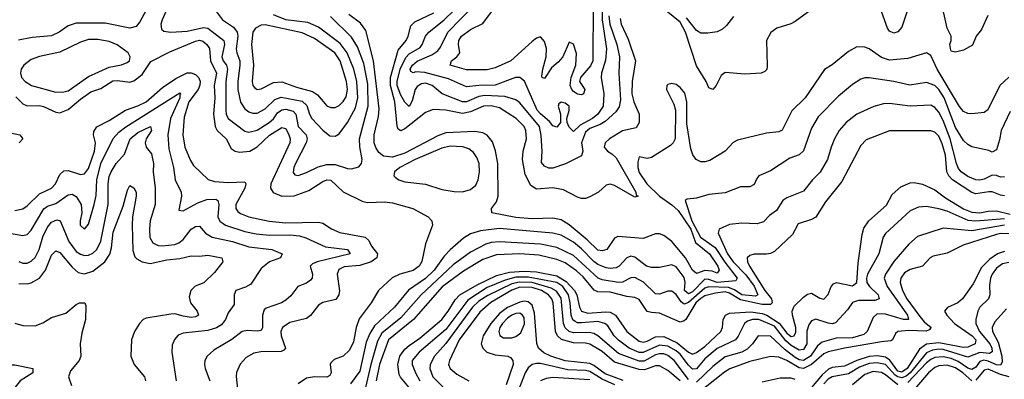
# Model space of a CAD drawing. Header units: inches. Extents: x 884549 to 1028252, y 526810 to 653624.
# Tile 38 of 256: x 930294 to 935088, y 557038 to 558791. Entities that reach past the tile are written whole.
import ezdxf

# ---------------------------------------------------------------- set-up
doc = ezdxf.new("R2010")
doc.units = ezdxf.units.IN
doc.header["$MEASUREMENT"] = 0
doc.layers.add('A9535', color=7, linetype='Continuous')

msp = doc.modelspace()

# ---------------------------------------------------------------- linework, layer by layer
at = {"layer": 'A9535', "color": 5}
for points, elevation in [([(931057.8, 558950), (930987.6, 558790), (930982.3, 558770), (930985.5, 558745.5), (930995.5, 558735.5), (931030.8, 558730.8), (931110, 558735.2), (931190, 558753), (931210, 558750.4), (931287.9, 558690), (931291.6, 558670), (931278.7, 558610), (931285.8, 558590), (931300.6, 558570), (931306.1, 558550), (931298, 558490), (931297.8, 558350), (931299.7, 558330), (931308.8, 558310), (931390, 558247.2), (931410, 558242.2), (931450, 558253.1), (931509.4, 558290), (931530, 558308.4), (931550, 558336.3), (931570, 558351.9), (931590, 558355.1), (931625.6, 558345.5), (931638.8, 558330), (931650.9, 558270.9), (931688.4, 558230), (931694.8, 558210), (931688.9, 558190), (931637.3, 558090), (931629.1, 558070), (931626.4, 558046.4), (931634.4, 558034.4), (931650, 558031.1), (931690, 558045.9), (931746.8, 558073.2), (931790, 558085.8), (931830, 558084.9), (931890, 558064.8), (931910, 558064.2), (931945.9, 558074.1), (931959.3, 558090), (931961.8, 558110), (931950.9, 558170.9), (931949.4, 558210), (931991.7, 558370), (931990, 558476), (931970, 558577.8), (931938.9, 558658.9), (931910, 558706), (931807.1, 558807.1)], 2640), ([(935007.7, 558812.3), (934977.2, 558742.8), (934951.8, 558710), (934932.9, 558667.1), (934890, 558641.8), (934850, 558632.8), (934830, 558638), (934826.1, 558650), (934823.2, 558670), (934829.3, 558690), (934829.3, 558710), (934809.9, 558750), (934779.9, 558890)], 2580), ([(930928.1, 558870), (930879.9, 558780.1), (930861.3, 558758.7), (930830, 558749.4), (930710, 558774.1), (930570, 558774.4), (930530, 558760.4), (930486.8, 558730), (930450, 558713), (930355.1, 558704.9), (930288.2, 558691.8)], 2620), ([(933132.1, 558870), (933129.8, 558790), (933151.7, 558648.3), (933146.4, 558593.6), (933127.5, 558530), (933125.6, 558510), (933137.8, 558430), (933134.9, 558370), (933109.4, 558330), (933083.7, 558310), (933023.5, 558276.5), (932990, 558245.8), (932970, 558266.4), (932959.9, 558290), (932958.3, 558310), (932970, 558347.7), (932969.8, 558370), (932950, 558384.4), (932930.4, 558389.6), (932919.9, 558380.1), (932916.1, 558370), (932927.3, 558330), (932927.8, 558290), (932910, 558267.4), (932890, 558273.6), (932874.7, 558294.7), (932830, 558331.3), (932814.7, 558350), (932751.9, 558491.9), (932730, 558509.9), (932709.2, 558509.2), (932610, 558472), (932530, 558470.3), (932470, 558463.4), (932382.5, 558502.5), (932266.9, 558533.1), (932223.8, 558536.2), (932210, 558531.4), (932198, 558538), (932196.2, 558550), (932207.1, 558570), (932230, 558588.8), (932301, 558619), (932330, 558639.2), (932343.1, 558656.9), (932378.7, 558730), (932510, 558864.7)], 2540), ([(933086.5, 558870), (933085.2, 558590), (933074.2, 558565.8), (933025, 558510), (933020.1, 558490), (933045.8, 558450), (933040.3, 558430), (933030, 558425), (933010, 558428), (932990, 558440.7), (932981.9, 558450), (932975.2, 558470), (932979, 558510), (933001.7, 558570), (933006.2, 558626.2), (932990, 558672.3), (932970, 558682.2), (932939.4, 558610), (932916.7, 558583.3), (932884.3, 558555.7), (932850, 558504.7), (932838, 558510), (932835.9, 558515.9), (932841, 558550), (932858.5, 558610), (932859.3, 558650), (932850, 558685.1), (932830, 558707.6), (932810, 558701.4), (932790, 558685.3), (932686.2, 558590), (932610, 558556.2), (932570, 558547.1), (932470, 558546.7), (932391.1, 558570), (932397.3, 558590), (932423.4, 558610), (932436.8, 558630), (932430.4, 558670.4), (932432.5, 558690), (932444.8, 558710), (932490, 558742.9), (932550, 558772.7), (932592.3, 558830)], 2520), ([(934201.3, 558878.7), (934070, 558781.8), (934049.5, 558770.5), (933981.6, 558750), (933951.5, 558728.5), (933930.2, 558689.8), (933934.1, 558565.9), (933931.7, 558548.3), (933922, 558538), (933904.7, 558530), (933825.4, 558525.4), (933730, 558533.5), (933710, 558519.6), (933685.1, 558470), (933670, 558450.7), (933650, 558458.9), (933637.5, 558490), (933590, 558566.7), (933536.8, 558730), (933510, 558779.6), (933390, 558876.7)], 2580), ([(934630, 558876.1), (934590, 558754.8), (934570, 558732.1), (934550, 558726), (934530, 558734.9), (934519.7, 558750), (934491, 558831)], 2580), ([(931252.2, 558830), (931282.2, 558790), (931335.2, 558755.2), (931353.2, 558730), (931356.4, 558710), (931349.1, 558649.1), (931351.3, 558630), (931365.9, 558590), (931366.7, 558570), (931356, 558490), (931356.1, 558450), (931368.8, 558388.8), (931390, 558357), (931410, 558342.5), (931430, 558335.2), (931450, 558336.1), (931490, 558357.1), (931537.3, 558402.7), (931567.2, 558412.8), (931670, 558393.5), (931693.1, 558373.1), (931705.8, 558330), (931717.1, 558310), (931770, 558251.7), (931804, 558224), (931830, 558222.8), (931850, 558234), (931890, 558289.4), (931930, 558361.5), (931941.2, 558410), (931936.3, 558490), (931920.5, 558550), (931889, 558630), (931855, 558675), (931750, 558754.2), (931696.6, 558776.6), (931590, 558790.5), (931530, 558814.9)], 2660), ([(935109.7, 558510.3), (935067.1, 558470), (935008.7, 558351.3), (934990, 558337.8), (934930, 558332.3), (934910, 558333.3), (934890, 558344.1), (934870, 558367.3), (934761.6, 558550), (934730, 558617.1), (934710, 558628.7), (934618.4, 558601.6), (934530, 558594.4), (934490, 558606.8), (934430, 558649.2), (934410, 558657.4), (934370, 558658.1), (934330, 558636.8), (934250, 558570.8), (934212.1, 558547.9), (934118.5, 558410), (934053.6, 558346.4), (934007.5, 558252.5), (933990, 558243.7), (933930, 558238.3), (933790, 558204.1), (933767.8, 558192.2), (933729.5, 558150.5), (933654.9, 558105.1), (933630, 558097.8), (933610, 558098.5), (933588.8, 558108.8), (933572.3, 558132.3), (933562, 558162), (933543, 558283), (933542.6, 558390), (933532.8, 558432.8), (933510, 558459.8), (933490, 558474.4), (933470, 558479.8), (933450, 558475.4), (933444.9, 558470), (933444.2, 558450), (933480, 558380), (933487.4, 558350), (933486.5, 558210), (933476.1, 558190), (933462.9, 558177.1), (933370, 558119.9), (933350, 558114.6), (933310, 558122.7), (933303.3, 558096.7), (933303.4, 558070), (933310, 558046.5), (933347.1, 557990), (933409.6, 557930), (933470, 557889.1), (933500.5, 557860.5), (933561.8, 557770), (933584, 557704), (933653.2, 557650), (933694.1, 557590), (933700.4, 557570), (933690, 557555.2), (933665.4, 557565.4), (933630, 557568.1), (933590, 557553.1), (933570.5, 557570.5), (933535.8, 557630), (933470, 557709), (933430, 557739.6), (933410, 557746.4), (933390, 557747.4), (933330, 557724.1), (933206.4, 557733.6), (933190, 557725.8), (933153.7, 557670), (933130, 557663.4), (933110, 557667.5), (933058, 557718), (932970, 557790.6), (932930, 557814.8), (932890, 557824), (932790, 557819.8), (932710, 557825.9), (932592.8, 557850), (932591.9, 557870), (932616.2, 557903.8), (932623.9, 557930), (932622.5, 558090), (932611.3, 558151.3), (932595.8, 558195.8), (932570, 558228.4), (932550, 558239.7), (932510, 558245.7), (932370, 558239), (932330, 558224.5), (932170, 558140.8), (932110, 558121.1), (932066.3, 558126.3), (932043.7, 558143.7), (932027.7, 558167.7), (932020.8, 558190), (932019.9, 558230), (932040.7, 558319.3), (932044.3, 558355.7), (932017.5, 558590), (931979.1, 558739.1), (931954.4, 558774.4), (931897.1, 558817.1)], 2620), ([(933217.4, 558797.4), (933223, 558770), (933256.8, 558696.8), (933293.1, 558590), (933276.8, 558490), (933275.3, 558430), (933284.3, 558390), (933310.1, 558330), (933311, 558290), (933295.4, 558264.6), (933230, 558249.1), (933166.3, 558210), (933145.3, 558190), (933140.6, 558170), (933156.2, 558150), (933177.5, 558137.5), (933197.8, 558117.8), (933294.1, 557950), (933295.4, 557935.4), (933305.3, 557930), (933290, 557925.8), (933190, 557982.5), (933170, 557989.1), (933150, 557984.8), (933113.1, 557950), (933070, 557926.8), (933050, 557919.9), (933030, 557919.1), (933010, 557925.1), (932941.5, 557961.5), (932890, 557971.4), (932810, 557965.1), (932783, 557983), (932756.1, 558036.1), (932742.3, 558110), (932746.1, 558150), (932761.2, 558210), (932759.2, 558250), (932749.9, 558270), (932711.9, 558310), (932630, 558360.9), (932590, 558371.8), (932552.2, 558370), (932490, 558341.7), (932450, 558333.2), (932370, 558350), (932307, 558353), (932270, 558338.2), (932170, 558259.5), (932150, 558249.9), (932137.8, 558257.8), (932131.7, 558271.7), (932121, 558390), (932099.1, 558470), (932100.5, 558510), (932136.7, 558643.3), (932176.6, 558690), (932185.8, 558710), (932198.5, 558761.5), (932219, 558781), (932310, 558825.1)], 2580), ([(933163.2, 558810), (933167.7, 558770), (933202.3, 558670), (933215, 558610), (933211.6, 558530), (933219.5, 558400.5), (933213.7, 558366.3), (933197.6, 558342.4), (933145.3, 558294.7), (933120.6, 558279.4), (933070, 558259.8), (933050, 558242.2), (933029.6, 558190), (933036.5, 558150), (933030, 558126.9), (932951.9, 558088.1), (932890, 558067.9), (932870, 558066.6), (932850, 558076.4), (932835.2, 558095.2), (932837.7, 558150), (932833.6, 558226.4), (932824.8, 558270), (932730, 558385.2), (932710, 558400.4), (932656.5, 558416.5), (932559.2, 558420.8), (932530, 558416.4), (932470, 558390.6), (932450, 558390.7), (932351.6, 558430), (932302.5, 558470), (932270, 558481.5), (932250, 558479.1), (932230, 558465.2), (932220.6, 558450), (932204.7, 558395.3), (932190, 558368.6), (932170, 558389.7), (932150, 558422.6), (932132.7, 558470), (932132.4, 558490), (932147.1, 558550), (932174, 558606), (932190, 558624.3), (932243.8, 558656.2), (932254.5, 558670), (932269.9, 558710), (932285.8, 558730), (932361.5, 558790), (932410, 558837.9)], 2560), ([(933770, 558807.2), (933736.5, 558763.5), (933715.7, 558744.3), (933690, 558731.9), (933644.8, 558724.8), (933610, 558725.7), (933590, 558738.2), (933540.9, 558800.9)], 2560), ([(930275, 558415), (930310, 558380.1), (930330, 558370.5), (930390, 558371.9), (930410, 558368.3), (930470, 558340.1), (930490, 558336.6), (930530, 558353.4), (930590, 558403.8), (930640.8, 558439.2), (930690, 558455.8), (930747.3, 558492.6), (930770, 558495.2), (930830, 558486.6), (930850, 558492.7), (930890, 558523.6), (930933.4, 558586.6), (931025, 558635), (931150, 558686.5), (931170, 558691), (931186.6, 558686.6), (931204.9, 558670), (931217.8, 558650), (931223.1, 558590), (931253.2, 558530), (931240.7, 558470), (931244, 558410), (931237.3, 558330), (931245.4, 558270), (931256.4, 558250), (931300.1, 558210), (931323.3, 558163.3), (931342.7, 558150), (931365.1, 558145.1), (931414.6, 558150), (931450, 558171.7), (931510, 558228.2), (931570, 558265.2), (931590, 558259.8), (931604.2, 558230), (931610.8, 558210), (931609.7, 558190), (931516.9, 557990), (931515, 557970), (931527.8, 557947.8), (931570, 557930.4), (931630, 557931.6), (931701.5, 557958.5), (931770, 558002.7), (931790, 558010.5), (931810, 558008.6), (931870, 557951.2), (931964.3, 557904.3), (931990, 557899.6), (932070, 557902.8), (932110, 557898.9), (932208.8, 557870), (932283.6, 557830), (932300.8, 557810), (932304.2, 557790), (932270, 557698.4), (932252.2, 557612.2), (932238.6, 557590), (932210, 557568.8), (932144.7, 557550), (932108.2, 557531.8), (932041, 557470), (932005.5, 557410), (931948, 557332), (931931.9, 557290), (931920.3, 557219.7), (931899.9, 557180.1), (931870, 557151.2), (931826.3, 557133.7), (931810, 557118.3), (931806.6, 557110), (931810.6, 557070), (931803.7, 557056.3), (931790, 557047.8), (931729.8, 557050.3), (931690, 557042.4), (931650, 557015)], 2620), ([(930270, 557860.1), (930310, 557869.4), (930330, 557882.8), (930390, 557942.7), (930450, 557970.1), (930468.5, 557991.5), (930490, 558036.8), (930510, 558053.4), (930530, 558056), (930590, 558036.9), (930610, 558039.5), (930630, 558065.7), (930658.4, 558150), (930662.8, 558190), (930653.5, 558230), (930654.8, 558245.2), (930670.7, 558269.3), (930730, 558299.4), (930810, 558349.3), (930870, 558370.7), (930910, 558390.7), (930990, 558459.9), (931055.2, 558504.8), (931110, 558532.3), (931130, 558532.1), (931150, 558524), (931167.1, 558507.1), (931172.8, 558490), (931171.4, 558471.4), (931163.5, 558450), (931118.1, 558390), (931095.2, 558315.2), (931088.2, 558230), (931098.5, 558170), (931125.2, 558105.2), (931140.4, 558080.4), (931211.4, 558011.4), (931242.5, 558002.5), (931310, 557997.2), (931390, 558001.3), (931395.2, 557990), (931390.7, 557970), (931347, 557890), (931346.4, 557870), (931356.2, 557856.2), (931370, 557845.6), (931409.9, 557830.1), (931509.1, 557809.1), (931590, 557801.1), (931750, 557803.9), (931770, 557799.6), (931812.1, 557772.1), (931853.5, 557753.5), (931976.9, 557730), (931995.1, 557715.1), (932007.4, 557687.4), (932036.6, 557650), (932033.5, 557630), (932005.9, 557610), (931950, 557592.1), (931874.2, 557585.8), (931847.6, 557572.4), (931839.6, 557550), (931850.8, 557469.2), (931847.7, 557450), (931833.4, 557426.6), (931770, 557412.4), (931750, 557399.4), (931710.5, 557349.5), (931690, 557334.4), (931610, 557315.2), (931573.7, 557290), (931565.5, 557270), (931567.2, 557250), (931588.9, 557190), (931581, 557179), (931567.5, 557172.5), (931468.5, 557171.5), (931434.6, 557165.4), (931396.8, 557143.2), (931368.1, 557111.9), (931349.6, 557070.4), (931348.2, 557051.8), (931354.4, 556990)], 2580), ([(935116.5, 558343.5), (935072.5, 558250), (935065.3, 558205.3), (935050, 558156.1), (935030, 558145), (935013.4, 558153.4), (934930, 558171.7), (934910, 558182.5), (934890, 558202.2), (934850, 558266.2), (934795.5, 558410), (934770, 558450.9), (934750, 558470.4), (934710, 558484.2), (934628, 558472), (934550, 558489.9), (934430, 558508.3), (934410, 558508.2), (934390, 558501.1), (934350, 558475.3), (934281.8, 558418.2), (934182, 558318), (934150, 558262), (934110, 558151.2), (934090, 558131.6), (934044.8, 558115.2), (933950, 558054), (933893.7, 558030), (933882.8, 558017.1), (933870, 557987.8), (933850, 557975.8), (933803.8, 557976.2), (933730, 557946.8), (933650, 557939.4), (933590, 557920.3), (933544.8, 557915.2), (933534, 557910), (933566.8, 557810), (933609, 557730), (933680.5, 557680.5), (933728.3, 557608.3), (933788.4, 557530), (933781.6, 557518.4), (933690, 557510.3), (933650, 557525), (933630, 557525.7), (933570, 557463.4), (933550, 557454.8), (933530.9, 557470), (933533.7, 557510), (933530, 557534.2), (933490, 557586.2), (933470, 557595.4), (933410, 557582.7), (933370, 557582.1), (933345.5, 557590), (933290, 557633.7), (933270, 557638.2), (933250, 557629.9), (933212.9, 557590), (933198.2, 557581.8), (933170, 557577.9), (933150, 557581.8), (933110, 557598), (933090, 557611.8), (933030, 557674.2), (932990, 557706.5), (932930, 557741), (932890, 557750.6), (932630, 557773.4), (932537.9, 557762.1), (932490, 557746.5), (932454.8, 557725.2), (932390, 557669.4), (932361.5, 557638.5), (932311.8, 557570), (932270, 557529.6), (932188.1, 557471.8), (932119.6, 557390), (932021.7, 557298.3), (931998.4, 557261.6), (931981.4, 557218.6), (931950, 557076.8), (931905, 557015)], 2640), ([(930245.3, 557750), (930310, 557738.3), (930330, 557744.4), (930350, 557765), (930411.3, 557868.7), (930430, 557881.5), (930470, 557894.2), (930530, 557937.9), (930550, 557940.9), (930570, 557928.5), (930593.7, 557890), (930597.4, 557850), (930588.3, 557810), (930589.5, 557790), (930610, 557769.1), (930630, 557794.9), (930657.6, 557890), (930666.3, 557933.7), (930669.9, 558009.9), (930689.7, 558090), (930748.7, 558211.3), (930776.9, 558243.1), (930810.6, 558269.4), (931074.2, 558434.2), (931079, 558430), (931074.6, 558425.4), (931073.9, 558410), (931028.9, 558310), (931015.9, 558230), (931020.9, 558160.9), (931043.8, 558070), (931050.6, 558010.6), (931080.2, 557950), (931081.6, 557930), (931070, 557862.8), (931090, 557859.1), (931162.5, 557897.5), (931205.9, 557914.1), (931250, 557915.4), (931259.2, 557910), (931263.6, 557890), (931258.7, 557830), (931268.8, 557808.8), (931296.9, 557790), (931390, 557758.4), (931446.5, 557746.5), (931510, 557739.9), (931610, 557742.8), (931656.6, 557736.6), (931687.3, 557727.3), (931784, 557684), (931890, 557670.1), (931903.6, 557650), (931742.6, 557610), (931720, 557600), (931708.4, 557590), (931720.7, 557550), (931718.5, 557530), (931710, 557520.9), (931690, 557507), (931648.9, 557490), (931614.7, 557445.3), (931590, 557422.9), (931568.5, 557410), (931495.1, 557384.9), (931484, 557376), (931476.1, 557350), (931476.9, 557290), (931470, 557276.1), (931450, 557272.5), (931403.5, 557276.4), (931378, 557270), (931328, 557232), (931239.7, 557180.3), (931207.1, 557150), (931196.3, 557130), (931194.4, 557110), (931197.3, 557090), (931220.9, 557030)], 2560), ([(935090, 558024.1), (935070, 558023), (935050, 558031.5), (935030, 558032.8), (934990, 558014.1), (934970, 558008.6), (934950, 558009.5), (934910, 558027.2), (934879, 558050), (934866, 558066.1), (934855.9, 558090), (934824.8, 558210), (934790, 558300.2), (934770, 558339.6), (934750, 558363.2), (934730, 558373.9), (934630, 558368.9), (934530, 558382), (934499.8, 558380.2), (934452.5, 558367.5), (934370, 558329.8), (934317.8, 558290), (934284.4, 558250), (934260.9, 558210), (934244.6, 558170), (934228.3, 558110), (934192.5, 558047.5), (934154.5, 558010), (934110, 557954.8), (934030, 557922.2), (934010.1, 557909.9), (933979.2, 557860.8), (933944.4, 557835.6), (933915.3, 557804.7), (933885, 557795), (933810, 557798.7), (933750, 557793), (933699.5, 557770), (933695.2, 557750), (933741.2, 557650), (933767.9, 557610), (933830, 557546.7), (933871, 557491), (933888.5, 557450), (933877.4, 557442.6), (933810, 557448.9), (933774.4, 557474.4), (933745.9, 557485.9), (933650, 557487.8), (933630, 557482.7), (933550, 557412.2), (933530, 557404.8), (933515.4, 557415.4), (933490, 557450.5), (933470, 557467.3), (933450, 557467.7), (933410, 557452.5), (933390, 557454.9), (933331.5, 557511.5), (933290, 557533.5), (933270, 557531.9), (933230, 557511.6), (933210, 557509.3), (933130, 557523.4), (933111.1, 557531.1), (932990, 557641.2), (932910, 557680.6), (932830, 557697), (932630, 557708), (932590, 557705.5), (932563.3, 557696.7), (932490, 557657.8), (932404.9, 557595.1), (932248.4, 557450), (932150, 557338.1), (932057.2, 557262.8), (932035.7, 557224.3), (932003.7, 557110), (931972.1, 556970)], 2660), ([(930290, 557612.8), (930310, 557604), (930330, 557604.7), (930350, 557613.7), (930370, 557632.2), (930389.4, 557670.6), (930407.1, 557732.9), (930430, 557779.8), (930450, 557804.4), (930474.5, 557814.5), (930492.2, 557810), (930533.3, 557710), (930570, 557661.3), (930590, 557647.1), (930610, 557641.1), (930630, 557642.8), (930650, 557652.3), (930670, 557670.1), (930690, 557711.8), (930725.7, 557890), (930724.5, 557990), (930730, 558027.2), (930739.1, 558050), (930764.5, 558090), (930804.2, 558135.8), (930832.2, 558210), (930870, 558241.1), (930930.8, 558270.8), (930936.8, 558250), (930910.8, 558210), (930904.7, 558190), (930909.5, 558170), (930936.3, 558136.3), (930946.2, 558090), (930944.7, 558050), (930954.2, 557970), (930954.1, 557890), (930929.2, 557810), (930926.3, 557770), (930928.5, 557728.5), (930942.5, 557702.5), (930968.4, 557690), (930988.3, 557688.3), (931050, 557695.3), (931070, 557703.3), (931090, 557719.5), (931130, 557769.6), (931150, 557783.5), (931170, 557784.1), (931199.8, 557750), (931231.5, 557731.5), (931330, 557709.4), (931410, 557683.1), (931521.6, 557670), (931572.6, 557650), (931564.9, 557630), (931510.1, 557609.9), (931470, 557577.2), (931419, 557501), (931393.8, 557486.2), (931346.2, 557470), (931339.2, 557450), (931337.9, 557402.1), (931310, 557362.4), (931297, 557330), (931277.3, 557302.7), (931252, 557288), (931210, 557274.9), (931090, 557263.2), (931066.4, 557253.6), (931047.6, 557232.4), (931036.6, 557203.4), (931034.8, 557170), (931055.6, 557030)], 2540), ([(930250, 558239.2), (930294.9, 558230), (930310, 558210.4), (930292.3, 558190)], 2580), ([(935090, 557932.3), (935070, 557934.7), (935030, 557951), (935012.3, 557952.3), (934950, 557941.7), (934930, 557949), (934835.8, 558010), (934818.6, 558030), (934809, 558050), (934801.4, 558130), (934785.7, 558185.7), (934770, 558222.8), (934750, 558242.8), (934730, 558249.2), (934530, 558248.4), (934415.5, 558204.5), (934390, 558177.2), (934297.6, 558002.4), (934217.7, 557902.3), (934171.4, 557828.6), (934150, 557816.1), (934084.4, 557795.6), (934057, 557743), (933970, 557660.7), (933950, 557650.6), (933930, 557647.3), (933870, 557648.2), (933850, 557642), (933836.5, 557630), (933837.9, 557610), (933848.2, 557590), (933922.9, 557470), (933954.7, 557430), (933958.8, 557410), (933950, 557402.6), (933910, 557402.1), (933804.7, 557424.7), (933750, 557458.4), (933730, 557463.7), (933682.1, 557457.9), (933630, 557444.5), (933610, 557432.4), (933587, 557410), (933537.5, 557330), (933530, 557322.9), (933510, 557316.7), (933410, 557360.2), (933370, 557362.9), (933350, 557368.9), (933310, 557427.3), (933290, 557436.9), (933250, 557442), (933170, 557462.5), (933110, 557464), (933091.8, 557471.8), (933037.5, 557537.5), (933006.2, 557566.2), (932950, 557605.5), (932910, 557622), (932822.2, 557642.2), (932730, 557649), (932616.1, 557643.9), (932550, 557622.1), (932455, 557565), (932350.8, 557489.2), (932212.1, 557330), (932090.4, 557230), (932046.6, 557110), (932029.4, 557029.4)], 2680), ([(930290, 557504.2), (930330, 557503.4), (930350, 557507.7), (930390, 557530.7), (930419.2, 557570), (930450, 557643.6), (930470, 557664.6), (930490, 557656.4), (930550, 557583.9), (930579, 557559), (930610, 557551.3), (930650, 557564.5), (930709, 557610), (930732.8, 557647.2), (930741.9, 557678.1), (930750, 557755), (930798.7, 557881.3), (930819.5, 557960.5), (930830, 557983), (930850, 557971.3), (930861.4, 557950), (930862, 557930), (930843.8, 557830), (930841.2, 557790), (930846, 557666), (930855.5, 557635.5), (930864.3, 557624.3), (930890.3, 557610), (930930, 557602.6), (931010, 557620.8), (931074.1, 557625.9), (931130, 557640.1), (931170, 557638.3), (931210, 557642.5), (931279.1, 557630), (931283.7, 557610), (931242.2, 557557.8), (931191.4, 557508.6), (931148.7, 557491.3), (931128.1, 557470), (931120.2, 557439.8), (931125.4, 557410), (931158.6, 557370), (931164.7, 557350), (931150, 557342.2), (931130, 557339.5), (931090, 557344.8), (931050, 557356.4), (931030, 557355.8), (930910, 557335.8), (930895.2, 557330), (930876.9, 557310), (930852.7, 557270), (930839, 557230), (930835.5, 557150), (930851, 557110), (930902.6, 557050), (930906.5, 557030)], 2520), ([(932214, 556970), (932148.2, 557048.2), (932141.6, 557061.6), (932134.8, 557110), (932145.7, 557150), (932170, 557184), (932190, 557202.2), (932242.2, 557237.8), (932350, 557330), (932381.1, 557370), (932414.6, 557425.4), (932437.9, 557450), (932521, 557499), (932615.9, 557544.2), (932679.9, 557560.1), (932750, 557565.7), (932810, 557561.4), (932910, 557541.4), (932954.3, 557514.3), (932995.9, 557470), (933006.5, 557450), (933019.8, 557390), (933030, 557369.6), (933060.5, 557360.5), (933147.1, 557367.1), (933170, 557364.3), (933194.6, 557350), (933251.1, 557270), (933310, 557223.7), (933330, 557218.6), (933350, 557223.4), (933390, 557244), (933430, 557246.5), (933495.9, 557215.9), (933550, 557169.3), (933570, 557160.5), (933590, 557168.4), (933630, 557197.2), (933708.2, 557270), (933717, 557290), (933720.2, 557330), (933731.6, 557350), (933750, 557359.5), (933853.5, 557366.5), (933910, 557358.7), (933931.9, 557350), (933991.4, 557311.4), (934030, 557262.2), (934050, 557246.7), (934065.2, 557250), (934072.7, 557267.3), (934072.7, 557290), (934057.1, 557350), (934056, 557370), (934065.4, 557394.6), (934110, 557438.3), (934130, 557452.6), (934150, 557457.2), (934190, 557433.2), (934210, 557428), (934230, 557451), (934245, 557490), (934256.9, 557503.1), (934270.8, 557509.2), (934350, 557494), (934369.6, 557510), (934376.1, 557603.9), (934396.2, 557743.8), (934405, 557775), (934429.4, 557810), (934514, 557886), (934542, 557938), (934584.2, 557975.8), (934630, 557996.4), (934650, 557997.9), (934690, 557989.4), (934750, 557961), (934802, 557922), (934890, 557868.2), (934930, 557851.8), (934970, 557849.8), (935010, 557858), (935050, 557859.4), (935116.4, 557843.6)], 2720), ([(935090, 557819.8), (934950, 557808.9), (934911.7, 557811.7), (934810, 557856.8), (934770, 557869.1), (934710, 557879.6), (934670, 557876.8), (934630, 557858.3), (934510, 557748.9), (934498.4, 557730), (934477.1, 557650), (934422.8, 557550), (934416.8, 557530), (934419.4, 557510), (934432, 557490), (934474, 557450), (934479.8, 557430), (934458.2, 557421.8), (934378, 557422), (934350, 557412.5), (934324.2, 557375.8), (934267.1, 557312.9), (934250, 557308.7), (934230, 557311.3), (934170, 557330.9), (934150, 557322.7), (934136.6, 557303.4), (934127.4, 557272.6), (934127.1, 557210), (934110, 557182.5), (934090, 557180.2), (934050, 557201.8), (934024.8, 557224.8), (933970, 557296.5), (933893.6, 557330), (933862, 557330), (933838.5, 557321.5), (933823.3, 557310), (933792.3, 557247.7), (933778.8, 557230), (933690, 557188), (933630, 557137.6), (933590, 557089.5), (933570, 557086.9), (933550, 557105.9), (933510, 557159.5), (933490, 557176.7), (933450, 557198.9), (933410, 557203.9), (933330, 557167.8), (933310, 557167.9), (933262.1, 557190), (933210, 557227.7), (933188.4, 557250), (933157.9, 557297.9), (933143.9, 557310), (933110, 557318.7), (933030, 557312.4), (933010, 557313.2), (932998.7, 557318.7), (932987.6, 557327.6), (932978.7, 557350), (932975.2, 557410), (932965.9, 557450), (932938.7, 557490), (932910, 557510.4), (932770, 557536.1), (932710, 557535), (932658.6, 557521.4), (932570, 557485), (932475.8, 557424.2), (932370, 557281.1), (932239.4, 557170), (932206, 557130), (932205.2, 557110), (932221.8, 557070), (932241.9, 557030)], 2740), ([(935090, 557788.7), (934930, 557761.1), (934790, 557774.8), (934665.8, 557734.2), (934623.7, 557696.3), (934550, 557612.6), (934509.6, 557550), (934503.3, 557530), (934518.4, 557490), (934617.4, 557350), (934622, 557330), (934596.9, 557330), (934510, 557355.9), (934470, 557356.1), (934450, 557338.7), (934420.4, 557270), (934403.7, 557256.3), (934350, 557240.4), (934270, 557237.6), (934201, 557218.9), (934179.1, 557200.9), (934144.1, 557150), (934110, 557129.4), (934090, 557132.5), (934070, 557144.2), (934021.7, 557181.7), (933950, 557247.4), (933890.2, 557249.8), (933862.5, 557210), (933835.9, 557184.1), (933810, 557169.6), (933730, 557147.2), (933670, 557100.9), (933590, 557023.6)], 2760), ([(935110, 557747.5), (935070, 557748.2), (935050, 557743.4), (934888.2, 557691.8), (934810, 557652.8), (934741.6, 557638.4), (934726.7, 557630), (934690, 557588.5), (934630, 557573.2), (934602.9, 557557.1), (934584.2, 557530), (934580.9, 557510), (934593.2, 557470), (934613.3, 557430), (934672.5, 557350), (934698.5, 557318.5), (934732.7, 557290), (934721.9, 557278.1), (934707.8, 557272.2), (934624.2, 557275.8), (934569.7, 557270.3), (934558.6, 557261.4), (934543.9, 557230), (934535.1, 557224.9), (934490, 557221.1), (934310, 557189.3), (934230, 557171), (934210, 557162.2), (934150, 557109.3), (934110, 557090.3), (934090, 557093), (934030, 557129.7), (933990, 557146.3), (933950, 557149.2), (933850, 557124.1), (933751.6, 557088.4), (933726.8, 557073.2), (933593.5, 556966.5)], 2780), ([(935090, 557661), (935054.8, 557650), (935017.3, 557622.7), (934977, 557583), (934936.8, 557503.2), (934884.1, 557430), (934862.3, 557410), (934812, 557388), (934797.1, 557370), (934808.2, 557350), (934845.1, 557310), (934932.4, 557250), (934949.3, 557230), (934945.8, 557210), (934910, 557194.7), (934890, 557192.5), (934770, 557215.4), (934710, 557208.2), (934674.9, 557185.1), (934615.8, 557090), (934590, 557072), (934570, 557077.5), (934531.5, 557131.5), (934510, 557145.8), (934471.4, 557151.4), (934430, 557149), (934370.5, 557130), (934310, 557101.7), (934250, 557095.3), (934233.1, 557086.9), (934200.8, 557059.2), (934150, 556998.3)], 2820), ([(935110, 557606.6), (935079, 557601), (935050, 557579.5), (935029.4, 557550.6), (935021, 557530), (935016.7, 557496.7), (935018.1, 557450), (935011.4, 557430), (934969.6, 557390), (934958.9, 557370), (934949.2, 557330), (934949.7, 557310), (934967.5, 557270), (935018.1, 557210), (935028.4, 557190), (935028.5, 557171.5), (935015.9, 557164.1), (934970, 557168.2), (934910, 557146.2), (934790, 557182.4), (934770, 557184.9), (934739.5, 557180.4), (934710, 557166.7), (934629.4, 557070), (934610, 557052.7), (934590, 557045.5), (934570, 557049.2), (934557.3, 557057.3), (934509.6, 557109.6), (934470, 557118.6), (934430, 557114.6), (934383.4, 557096.6), (934330, 557064.4), (934250, 557050.2), (934230, 557037.7), (934210, 557016)], 2840), ([(933550, 557036.1), (933480.3, 557130), (933450, 557153.1), (933430, 557161.1), (933410, 557162.2), (933390, 557157), (933334.1, 557125.9), (933310, 557125.4), (933210, 557162.7), (933110, 557249.6), (933090, 557261.6), (933066.6, 557266.6), (932990, 557264.3), (932970, 557270.6), (932950, 557289.1), (932941.9, 557310), (932930, 557432.7), (932908.2, 557468.2), (932882.8, 557482.8), (932790, 557510), (932728, 557512), (932690, 557503.3), (932573.2, 557446.8), (932530, 557417.9), (932499.6, 557390), (932370, 557212.6), (932313.3, 557150), (932292.4, 557110), (932290.5, 557090), (932305.5, 557050), (932368.1, 556988.1)], 2760), ([(933510, 557030.2), (933450, 557080.8), (933410, 557104), (933390, 557103.6), (933336.3, 557083.7), (933310, 557085.5), (933190, 557121.5), (933130, 557173), (933070, 557209.2), (933050, 557214.6), (932990, 557215.8), (932932, 557232), (932912.3, 557250), (932903.9, 557270), (932892.1, 557410), (932884.8, 557430), (932868.8, 557448.8), (932834.3, 557470), (932790, 557484.9), (932730, 557486.2), (932690, 557471.6), (932588.2, 557411.8), (932534.6, 557365.4), (932434.1, 557230), (932386.5, 557130), (932382.5, 557110), (932389.7, 557089.7), (932423, 557063), (932480.6, 557030)], 2780), ([(930270, 557311.2), (930310, 557299.5), (930370, 557299), (930407.4, 557312.6), (930450, 557339), (930519.6, 557360.4), (930570, 557402.3), (930586, 557410), (930610.8, 557410.8), (930615.6, 557395.6), (930614, 557330), (930596.6, 557263.4), (930588.9, 557210), (930592.8, 557150), (930584.7, 557130), (930541.3, 557078.7), (930532.6, 557050), (930546.9, 557006.9)], 2480), ([(933232, 557032), (933144.8, 557064.8), (933090, 557105.4), (933070, 557115.1), (932950, 557128.4), (932880.8, 557150), (932846.8, 557166.8), (932820.9, 557190), (932811.5, 557211.5), (932800.4, 557360.4), (932790, 557399), (932770, 557415.4), (932750, 557417.9), (932730, 557414.4), (932670, 557388.2), (932630, 557358.3), (932588.1, 557310), (932551.1, 557250), (932541.7, 557210), (932548.8, 557188.8), (932569.4, 557169.4), (932610, 557157.7), (932670.5, 557150.5), (932684.2, 557144.2), (932695.8, 557130), (932696.9, 557110), (932662.2, 557010)], 2820), ([(935098.5, 557381.5), (935042.1, 557317.9), (935029.6, 557290), (935030.5, 557270), (935058.2, 557218.2), (935076.4, 557150), (935078.4, 557121.6), (935070, 557106.1), (935050, 557108.4), (935010, 557126.6), (934989.2, 557130.8), (934970, 557124.8), (934950, 557097), (934930, 557085.4), (934910, 557092.7), (934864.3, 557124.3), (934830, 557139.1), (934790, 557147.3), (934750, 557144.2), (934730, 557134.6), (934710, 557117.6), (934618.7, 557021.3)], 2860), ([(933191.6, 557010), (933130, 557039.1), (933070, 557075.2), (933050, 557080.1), (932963.1, 557083.1), (932830, 557114), (932810, 557115.1), (932790, 557109.4), (932770, 557092.8), (932755.3, 557070), (932724.5, 556990)], 2840), ([(930000, 556864.1), (930050, 556871.6), (930072.9, 556887.1), (930096.3, 556923.7), (930141.4, 557018.6), (930158.4, 557081.6), (930170, 557103.5), (930190, 557108.3), (930270, 557107.5), (930358, 557090), (930358, 557070), (930296, 557030), (930250.4, 556970), (930245.1, 556914.9), (930224.7, 556850), (930209.2, 556750), (930190, 556717.4), (930158.6, 556681.4), (930142.3, 556637.7), (930138.5, 556610), (930125.6, 556594.4), (930090, 556579.7), (930023.4, 556576.6), (930000, 556568.6)], 2460), ([(934570, 557010.2), (934510, 557059.9), (934490, 557071.4), (934450, 557074.9), (934410, 557061.2), (934350, 557009.9)], 2860), ([(934930, 557030.6), (934886.2, 557070), (934850, 557093.2), (934810, 557106.2), (934770, 557103.9), (934750, 557095.2), (934719.9, 557070), (934642, 556978)], 2880), ([(935112.6, 557050), (935070, 557061.2), (935010, 557087.4), (934990, 557082.5), (934950, 557032.8)], 2880), ([(933070, 557035.4), (932890, 557046), (932858.2, 557041.8), (932830.3, 557029.6)], 2860), ([(934070, 557036.3), (934050, 557042.9), (933996.6, 557043.4), (933910, 557022.9)], 2820)]:
    msp.add_lwpolyline(points, dxfattribs=dict(at, elevation=elevation))
for points, elevation in [([(931490, 558765.5), (931470, 558763.7), (931442.1, 558750), (931428.8, 558730), (931422.4, 558670), (931432, 558570), (931426.6, 558490), (931429.7, 558469.7), (931438.9, 558458.9), (931450, 558450.2), (931470, 558453.7), (931530, 558484.3), (931570, 558488), (931641.7, 558461.7), (931720.8, 558440.8), (931744.8, 558424.8), (931790, 558370.9), (931810, 558362.3), (931830, 558362.3), (931850, 558372.5), (931870, 558391.5), (931884.5, 558415.5), (931890.9, 558450), (931885, 558490), (931854.9, 558590), (931829.1, 558630), (931730, 558699.6), (931670, 558726.6)], 2680), ([(930675, 558695), (930630, 558694.3), (930590, 558682.2), (930490, 558632.2), (930390, 558611), (930350, 558596.3), (930314, 558570), (930302.2, 558550), (930297.7, 558530), (930302.9, 558510), (930320.7, 558490), (930351.8, 558470), (930470, 558437.3), (930510, 558438.6), (930530, 558445), (930630, 558514.3), (930730, 558560.1), (930789.3, 558570.7), (930818.3, 558581.7), (930828.5, 558590), (930831.6, 558610), (930822, 558630), (930768.6, 558668.6), (930730, 558685.4)], 2640), ([(932390, 558173.9), (932350, 558164.3), (932220.5, 558110), (932146, 558070), (932119.3, 558050), (932115.9, 558030), (932122.8, 558022.8), (932139.6, 558010), (932170, 557999.8), (932270, 557989.5), (932350, 557963.9), (932410, 557953.1), (932450, 557951.5), (932490, 557963), (932515.2, 557984.8), (932526, 558010), (932532.9, 558050), (932530.9, 558090), (932519.8, 558119.8), (932503.9, 558143.9), (932481, 558161), (932451.2, 558171.2)], 2640), ([(932730, 557359.4), (932710, 557359.1), (932690, 557351), (932670, 557336), (932644.5, 557310), (932632.3, 557290), (932627.4, 557270), (932631.6, 557251.6), (932650, 557240.4), (932690, 557239.6), (932710, 557245.6), (932735, 557265), (932752.2, 557307.8), (932750, 557337.1), (932743.1, 557350)], 2840)]:
    msp.add_lwpolyline(points, close=True, dxfattribs=dict(at, elevation=elevation))

doc.saveas('drawing.dxf')
